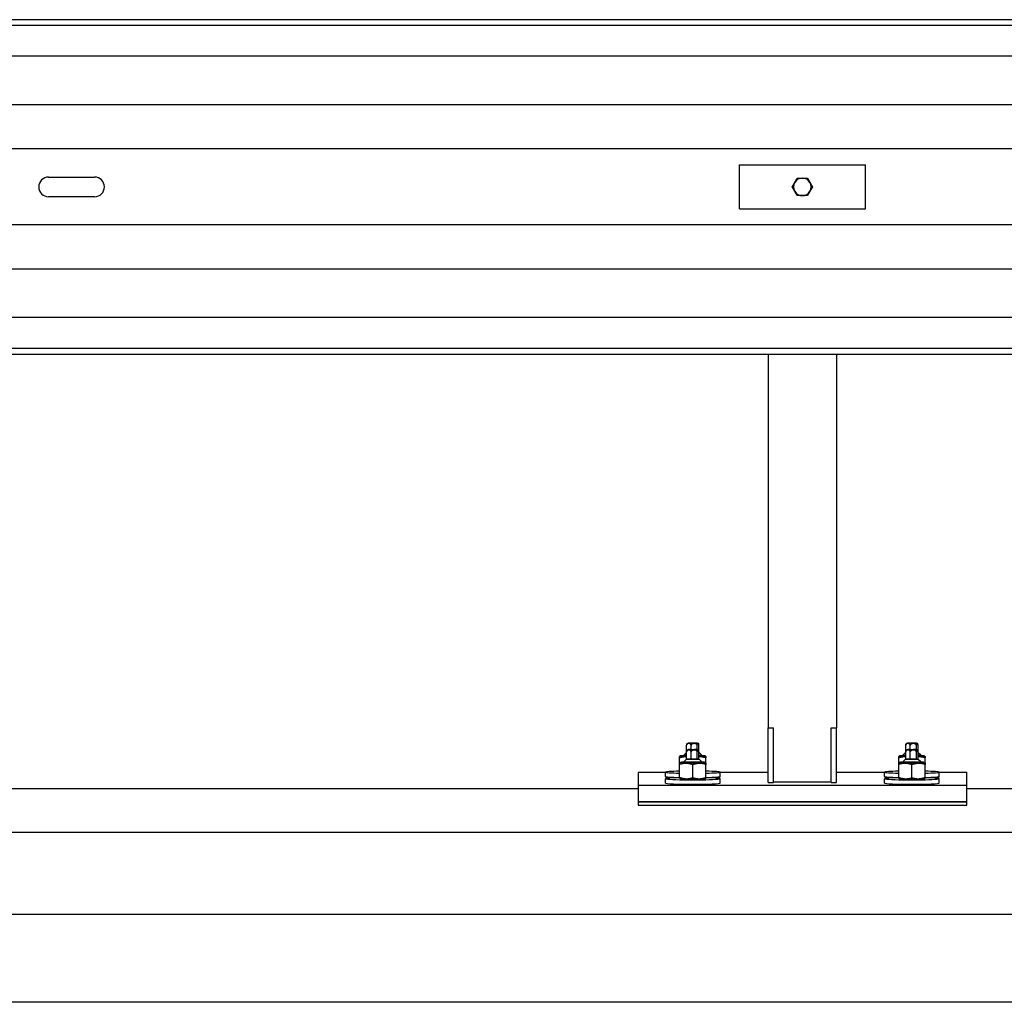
# Model space of a CAD drawing. Header units: metres. Extents: x -699 to 2316, y -1199 to 781.
# Tile 202 of 256: x -28.787 to -27.888, y 4.229 to 5.126. Entities that reach past the tile are written whole.
import ezdxf

# ---------------------------------------------------------------- set-up
doc = ezdxf.new("R2010")
doc.units = ezdxf.units.M

msp = doc.modelspace()

# ---------------------------------------------------------------- linework, layer by layer
for p, q in [((-26.88942, 5.12605), (-29.48642, 5.12605)), ((-26.88942, 5.12089), (-29.48642, 5.12089)), ((-26.88942, 5.09275), (-29.48642, 5.09275)), ((-26.88942, 5.04852), (-29.48642, 5.04852)), ((-26.88942, 5.00816), (-29.48642, 5.00816)), ((-28.12992, 4.9935), (-28.01492, 4.9935)), ((-28.12992, 4.9535), (-28.12992, 4.9935)), ((-28.01492, 4.9535), (-28.01492, 4.9935)), ((-28.76042, 4.9825), (-28.71842, 4.9825)), ((-28.71842, 4.9645), (-28.76042, 4.9645)), ((-28.12992, 4.9535), (-28.01492, 4.9535)), ((-26.88942, 4.93884), (-29.48642, 4.93884)), ((-26.88942, 4.89848), (-29.48642, 4.89848)), ((-26.88942, 4.85425), (-29.48642, 4.85425)), ((-26.88942, 4.82611), (-29.48642, 4.82611)), ((-29.48642, 4.82095), (-26.88942, 4.82095)), ((-28.10367, 4.82095), (-28.10367, 4.47995)), ((-28.04117, 4.82095), (-28.04117, 4.47995)), ((-28.10367, 4.47995), (-28.09867, 4.47995)), ((-28.10367, 4.42995), (-28.10367, 4.47995)), ((-28.09867, 4.42995), (-28.09867, 4.47995)), ((-28.04617, 4.47995), (-28.04117, 4.47995)), ((-28.04617, 4.42995), (-28.04617, 4.47995)), ((-28.04117, 4.42995), (-28.04117, 4.47995)), ((-28.17819, 4.45748), (-28.18041, 4.45526)), ((-28.17801, 4.45808), (-28.17801, 4.46408)), ((-28.17801, 4.45142), (-28.17801, 4.45808)), ((-28.17397, 4.46028), (-28.17397, 4.46391)), ((-28.17397, 4.45125), (-28.17397, 4.45792)), ((-28.16838, 4.46014), (-28.16838, 4.46397)), ((-28.16838, 4.45131), (-28.16838, 4.45797)), ((-28.16683, 4.4582), (-28.16683, 4.46419)), ((-28.16683, 4.45153), (-28.16683, 4.4582)), ((-28.16665, 4.45748), (-28.16442, 4.45526)), ((-27.97819, 4.45748), (-27.98041, 4.45526)), ((-27.97801, 4.45808), (-27.97801, 4.46408)), ((-27.97801, 4.45142), (-27.97801, 4.45808)), ((-27.97397, 4.46028), (-27.97397, 4.46391)), ((-27.97397, 4.45125), (-27.97397, 4.45792)), ((-27.96838, 4.46014), (-27.96838, 4.46397)), ((-27.96838, 4.45131), (-27.96838, 4.45797)), ((-27.96683, 4.4582), (-27.96683, 4.46419)), ((-27.96683, 4.45153), (-27.96683, 4.4582)), ((-27.96665, 4.45748), (-27.96442, 4.45526)), ((-28.18364, 4.4543), (-28.18442, 4.45386)), ((-28.18442, 4.44786), (-28.18442, 4.45249)), ((-28.18042, 4.45427), (-28.18042, 4.45524)), ((-28.18042, 4.44828), (-28.18042, 4.44925)), ((-28.17819, 4.45148), (-28.18041, 4.44926)), ((-28.17397, 4.45125), (-28.17801, 4.45142)), ((-28.16838, 4.45131), (-28.17397, 4.45125)), ((-28.16683, 4.45153), (-28.16838, 4.45131)), ((-28.16665, 4.45148), (-28.16442, 4.44926)), ((-28.16442, 4.45427), (-28.16442, 4.45524)), ((-28.16442, 4.44828), (-28.16442, 4.44925)), ((-28.1612, 4.4543), (-28.16042, 4.45386)), ((-28.16042, 4.44786), (-28.16042, 4.45249)), ((-27.98364, 4.4543), (-27.98442, 4.45386)), ((-27.98442, 4.44786), (-27.98442, 4.45249)), ((-27.98042, 4.45427), (-27.98042, 4.45524)), ((-27.98042, 4.44828), (-27.98042, 4.44925)), ((-27.97819, 4.45148), (-27.98041, 4.44926)), ((-27.97397, 4.45125), (-27.97801, 4.45142)), ((-27.96838, 4.45131), (-27.97397, 4.45125)), ((-27.96683, 4.45153), (-27.96838, 4.45131)), ((-27.96665, 4.45148), (-27.96442, 4.44926)), ((-27.96442, 4.45427), (-27.96442, 4.45524)), ((-27.96442, 4.44828), (-27.96442, 4.44925)), ((-27.9612, 4.4543), (-27.96042, 4.45386)), ((-27.96042, 4.44786), (-27.96042, 4.45249)), ((-28.22242, 4.43948), (-28.19742, 4.43948)), ((-28.22242, 4.43948), (-28.22242, 4.42749)), ((-28.19742, 4.43549), (-28.19742, 4.43948)), ((-28.18364, 4.44831), (-28.18442, 4.44786)), ((-28.18442, 4.43471), (-28.18442, 4.4465)), ((-28.17242, 4.43444), (-28.17242, 4.44622)), ((-28.1612, 4.44831), (-28.16042, 4.44786)), ((-28.16042, 4.43471), (-28.16042, 4.4465)), ((-28.14742, 4.43948), (-28.10367, 4.43948)), ((-28.14742, 4.43549), (-28.14742, 4.43948)), ((-28.04117, 4.43948), (-27.99742, 4.43948)), ((-27.99742, 4.43549), (-27.99742, 4.43948)), ((-27.98364, 4.44831), (-27.98442, 4.44786)), ((-27.98442, 4.43471), (-27.98442, 4.4465)), ((-27.97242, 4.43444), (-27.97242, 4.44622)), ((-27.9612, 4.44831), (-27.96042, 4.44786)), ((-27.96042, 4.43471), (-27.96042, 4.4465)), ((-27.94742, 4.43948), (-27.92242, 4.43948)), ((-27.94742, 4.43549), (-27.94742, 4.43948)), ((-27.92242, 4.42749), (-27.92242, 4.43948)), ((-28.19742, 4.42949), (-28.19742, 4.43349)), ((-28.18364, 4.43346), (-28.18442, 4.4339)), ((-28.1612, 4.43346), (-28.16042, 4.4339)), ((-28.14742, 4.42949), (-28.14742, 4.43349)), ((-28.09367, 4.43069), (-28.05117, 4.43069)), ((-27.99742, 4.42949), (-27.99742, 4.43349)), ((-27.98364, 4.43346), (-27.98442, 4.4339)), ((-27.9612, 4.43346), (-27.96042, 4.4339)), ((-27.94742, 4.42949), (-27.94742, 4.43349)), ((-29.25542, 4.42449), (-28.22242, 4.42449)), ((-28.22242, 4.42749), (-27.92242, 4.42749)), ((-28.22242, 4.42749), (-28.22242, 4.4125)), ((-28.18042, 4.42849), (-28.18042, 4.42854)), ((-28.16442, 4.42849), (-28.16442, 4.42854)), ((-28.10367, 4.42995), (-28.09867, 4.42995)), ((-28.04617, 4.42995), (-28.04117, 4.42995)), ((-27.98042, 4.42849), (-27.98042, 4.42854)), ((-27.96442, 4.42849), (-27.96442, 4.42854)), ((-27.92242, 4.4125), (-27.92242, 4.42749)), ((-27.92242, 4.42449), (-26.88942, 4.42449)), ((-28.22242, 4.4125), (-27.92242, 4.4125)), ((-28.22242, 4.4125), (-28.22242, 4.40951)), ((-27.92242, 4.4125), (-28.22242, 4.4125)), ((-27.92242, 4.40951), (-27.92242, 4.4125)), ((-28.22242, 4.40951), (-27.92242, 4.40951)), ((-26.48942, 4.38449), (-30.48942, 4.38449)), ((-26.48942, 4.30949), (-30.48942, 4.30949)), ((-26.48942, 4.22949), (-30.48942, 4.22949))]:
    msp.add_line(p, q)
for centre, radius, start, end in [((-28.76042, 4.9735), 0.009, 90, 270), ((-28.71842, 4.9735), 0.009, 270, 90), ((-28.07242, 4.9735), 0.008, 90.00001, 150.00001), ((-28.07242, 4.9735), 0.008, 30.00001, 90.00001), ((-28.07242, 4.9735), 0.008, 150.00001, 210.00001), ((-28.07242, 4.9735), 0.008, 330.00001, 30.00001), ((-28.07242, 4.9735), 0.008, 210.00001, 270.00001), ((-28.07242, 4.9735), 0.008, 270.00001, 330.00001)]:
    msp.add_arc(centre, radius, start, end)
for centre, major_axis, ratio, start_param, end_param in [((-28.17242, 4.45747), (-0.00577, 0), 0.039968, 6.030766, 6.535604), ((-28.17242, 4.45747), (0.00577, 0), 0.039968, 6.030766, 6.535604), ((-27.97242, 4.45747), (-0.00577, 0), 0.039968, 6.030766, 6.535604), ((-27.97242, 4.45747), (0.00577, 0), 0.039968, 6.030766, 6.535604), ((-28.17242, 4.44828), (-0.01125, 0), 0.039968, 5.503466, 10.204497), ((-28.17242, 4.45427), (-0.01125, 0), 0.039968, 5.503466, 7.333866), ((-28.17242, 4.44925), (-0.008, 0), 0.039968, 6.243175, 9.464789), ((-28.17242, 4.45524), (-0.008, 0), 0.039968, 6.243175, 7.080153), ((-28.17242, 4.45427), (-0.008, 0), 0.039968, 6.280368, 7.080157), ((-28.17242, 4.45147), (0.00577, 0), 0.039968, 2.889174, 6.535604), ((-28.17242, 4.45524), (0.008, 0), 0.039968, 5.486217, 6.323196), ((-28.17242, 4.45427), (0.01125, 0), 0.039968, 5.232504, 7.062904), ((-28.17242, 4.45427), (0.008, 0), 0.039968, 5.486213, 6.286003), ((-27.97242, 4.44828), (-0.01125, 0), 0.039968, 5.503466, 10.204497), ((-27.97242, 4.45427), (-0.01125, 0), 0.039968, 5.503466, 7.333866), ((-27.97242, 4.44925), (-0.008, 0), 0.039968, 6.243175, 9.464789), ((-27.97242, 4.45524), (-0.008, 0), 0.039968, 6.243175, 7.080153), ((-27.97242, 4.45427), (-0.008, 0), 0.039968, 6.280368, 7.080157), ((-27.97242, 4.45147), (0.00577, 0), 0.039968, 2.889174, 6.535604), ((-27.97242, 4.45524), (0.008, 0), 0.039968, 5.486217, 6.323196), ((-27.97242, 4.45427), (0.01125, 0), 0.039968, 5.232504, 7.062904), ((-27.97242, 4.45427), (0.008, 0), 0.039968, 5.486213, 6.286003), ((-28.17242, 4.43948), (-0.025, 0), 0.039968, 5.213044, 7.353327), ((-28.17242, 4.44828), (-0.008, 0), 0.039968, 6.280368, 9.427596), ((-28.17242, 4.43948), (0.025, 0), 0.039968, 5.213044, 7.353327), ((-27.97242, 4.43948), (-0.025, 0), 0.039968, 5.213044, 7.353327), ((-27.97242, 4.44828), (-0.008, 0), 0.039968, 6.280368, 9.427596), ((-27.97242, 4.43948), (0.025, 0), 0.039968, 5.213044, 7.353327), ((-28.17242, 4.43349), (0.025, 0), 0.039968, 2.071451, 7.353327), ((-28.17242, 4.43549), (-0.025, 0), 0.039968, 0, 1.070142), ((-28.17242, 4.43349), (0.01125, 0), 0.039968, 3.21093, 6.213848), ((-28.17242, 4.43549), (0.025, 0), 0.039968, 5.213044, 6.283185), ((-28.09367, 4.43109), (-0.01, 0), 0.04, 1.047198, 1.570796), ((-28.05117, 4.43109), (0.01, 0), 0.04, 4.712389, 5.235988), ((-27.97242, 4.43349), (0.025, 0), 0.039968, 2.071451, 7.353327), ((-27.97242, 4.43549), (-0.025, 0), 0.039968, 0, 1.070142), ((-27.97242, 4.43349), (0.01125, 0), 0.039968, 3.21093, 6.213848), ((-27.97242, 4.43549), (0.025, 0), 0.039968, 5.213044, 6.283185), ((-28.17242, 4.42949), (0.025, 0), 0.039968, 3.141593, 6.283185), ((-28.17242, 4.42865), (0.009, 0), 0.039968, 3.417569, 6.007209), ((-27.97242, 4.42949), (0.025, 0), 0.039968, 3.141593, 6.283185), ((-27.97242, 4.42865), (0.009, 0), 0.039968, 3.417569, 6.007209)]:
    msp.add_ellipse(centre, major_axis=major_axis, ratio=ratio, start_param=start_param, end_param=end_param)
for centre in [(-28.17242, 4.46613), (-28.17242, 4.46014), (-27.97242, 4.46613), (-27.97242, 4.46014)]:
    msp.add_ellipse(centre, major_axis=(0.00377, 0), ratio=0.039968)
for points, weights in [([(-28.07935, 4.9775), (-28.07827, 4.97936), (-28.07704, 4.9815)], [1, 1.0379548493, 1]), ([(-28.07704, 4.9815), (-28.07456, 4.9815), (-28.07242, 4.9815)], [1, 1.0379548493, 1]), ([(-28.07242, 4.9815), (-28.07027, 4.9815), (-28.0678, 4.9815)], [1, 1.0379548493, 1]), ([(-28.0678, 4.9815), (-28.06656, 4.97936), (-28.06549, 4.9775)], [1, 1.0379548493, 1]), ([(-28.08166, 4.9735), (-28.08042, 4.97564), (-28.07935, 4.9775)], [1, 1.0379548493, 1]), ([(-28.07935, 4.9695), (-28.08042, 4.97136), (-28.08166, 4.9735)], [1, 1.0379548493, 1]), ([(-28.06549, 4.9775), (-28.06442, 4.97564), (-28.06318, 4.9735)], [1, 1.0379548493, 1]), ([(-28.06318, 4.9735), (-28.06442, 4.97136), (-28.06549, 4.9695)], [1, 1.0379548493, 1]), ([(-28.07704, 4.9655), (-28.07827, 4.96764), (-28.07935, 4.9695)], [1, 1.0379548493, 1]), ([(-28.07242, 4.9655), (-28.07456, 4.9655), (-28.07704, 4.9655)], [1, 1.0379548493, 1]), ([(-28.0678, 4.9655), (-28.07027, 4.9655), (-28.07242, 4.9655)], [1, 1.0379548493, 1]), ([(-28.06549, 4.9695), (-28.06656, 4.96764), (-28.0678, 4.9655)], [1, 1.0379548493, 1]), ([(-28.18442, 4.45249), (-28.18442, 4.45386), (-28.18442, 4.45386)], [1, 1.08736229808, 1.07605433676]), ([(-28.17801, 4.45341), (-28.18099, 4.45356), (-28.18442, 4.45249)], [1.07693347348, 1.08302823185, 1]), ([(-28.16042, 4.45249), (-28.16385, 4.45356), (-28.16683, 4.45341)], [1, 1.08302823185, 1.07693347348]), ([(-28.16042, 4.45386), (-28.16042, 4.45386), (-28.16042, 4.45249)], [1.07605433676, 1.08736229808, 1]), ([(-27.98442, 4.45249), (-27.98442, 4.45386), (-27.98442, 4.45386)], [1, 1.08736229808, 1.07605433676]), ([(-27.97801, 4.45341), (-27.98099, 4.45356), (-27.98442, 4.45249)], [1.07693347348, 1.08302823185, 1]), ([(-27.96042, 4.45249), (-27.96385, 4.45356), (-27.96683, 4.45341)], [1, 1.08302823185, 1.07693347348]), ([(-27.96042, 4.45386), (-27.96042, 4.45386), (-27.96042, 4.45249)], [1.07605433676, 1.08736229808, 1]), ([(-28.18442, 4.4465), (-28.18442, 4.44786), (-28.18442, 4.44786)], [1, 1.08736229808, 1.07605433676]), ([(-28.17242, 4.44622), (-28.17842, 4.44836), (-28.18442, 4.4465)], [1, 1.15470053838, 1]), ([(-28.16042, 4.4465), (-28.16642, 4.44836), (-28.17242, 4.44622)], [1, 1.15470053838, 1]), ([(-28.16042, 4.44786), (-28.16042, 4.44786), (-28.16042, 4.4465)], [1.07605433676, 1.08736229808, 1]), ([(-27.98442, 4.4465), (-27.98442, 4.44786), (-27.98442, 4.44786)], [1, 1.08736229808, 1.07605433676]), ([(-27.97242, 4.44622), (-27.97842, 4.44836), (-27.98442, 4.4465)], [1, 1.15470053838, 1]), ([(-27.96042, 4.4465), (-27.96642, 4.44836), (-27.97242, 4.44622)], [1, 1.15470053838, 1]), ([(-27.96042, 4.44786), (-27.96042, 4.44786), (-27.96042, 4.4465)], [1.07605433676, 1.08736229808, 1]), ([(-28.18442, 4.43471), (-28.17842, 4.43258), (-28.17242, 4.43444)], [1, 1.15470053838, 1]), ([(-28.18442, 4.4339), (-28.18442, 4.4339), (-28.18442, 4.43471)], [1.07605433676, 1.0673382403, 1]), ([(-28.17242, 4.43444), (-28.16642, 4.43258), (-28.16042, 4.43471)], [1, 1.15470053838, 1]), ([(-28.16042, 4.43471), (-28.16042, 4.4339), (-28.16042, 4.4339)], [1, 1.0673382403, 1.07605433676]), ([(-27.98442, 4.43471), (-27.97842, 4.43258), (-27.97242, 4.43444)], [1, 1.15470053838, 1]), ([(-27.98442, 4.4339), (-27.98442, 4.4339), (-27.98442, 4.43471)], [1.07605433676, 1.0673382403, 1]), ([(-27.97242, 4.43444), (-27.96642, 4.43258), (-27.96042, 4.43471)], [1, 1.15470053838, 1]), ([(-27.96042, 4.43471), (-27.96042, 4.4339), (-27.96042, 4.4339)], [1, 1.0673382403, 1.07605433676])]:
    msp.add_rational_spline(points, weights, degree=2)
for points, knots in [([(-28.17801, 4.46408), (-28.17801, 4.4642), (-28.178, 4.46434), (-28.17798, 4.46459), (-28.17795, 4.46474), (-28.17789, 4.46501), (-28.17783, 4.46516), (-28.17771, 4.46542), (-28.17763, 4.46553), (-28.17755, 4.46561)], [-0.3417552, -0.3417552, -0.3417552, -0.3417552, -0.3056951, -0.3056951, -0.2627872, -0.2627872, -0.2004937, -0.2004937, -0.110236, -0.110236, -0.110236, -0.110236]), ([(-28.17397, 4.46391), (-28.17397, 4.46403), (-28.17399, 4.46417), (-28.17405, 4.46442), (-28.17412, 4.46457), (-28.17428, 4.46484), (-28.17442, 4.46499), (-28.17496, 4.46542), (-28.17552, 4.46555), (-28.17599, 4.46557), (-28.17646, 4.46559), (-28.17701, 4.46551), (-28.17755, 4.46512), (-28.17769, 4.46498), (-28.17786, 4.46472), (-28.17792, 4.46458), (-28.17799, 4.46434), (-28.17801, 4.4642), (-28.17801, 4.46408)], [-0.3417552, -0.3417552, -0.3417552, -0.3417552, -0.3056951, -0.3056951, -0.2627872, -0.2627872, -0.2004937, -0.2004937, 0, 0, 0, 0.2004937, 0.2004937, 0.2627872, 0.2627872, 0.3056951, 0.3056951, 0.3417552, 0.3417552, 0.3417552, 0.3417552]), ([(-28.17801, 4.45808), (-28.17801, 4.4582), (-28.178, 4.45834), (-28.17798, 4.45859), (-28.17795, 4.45874), (-28.17789, 4.45901), (-28.17783, 4.45916), (-28.17771, 4.45942), (-28.17763, 4.45953), (-28.17755, 4.45961)], [-0.3417552, -0.3417552, -0.3417552, -0.3417552, -0.3056951, -0.3056951, -0.2627872, -0.2627872, -0.2004937, -0.2004937, -0.110236, -0.110236, -0.110236, -0.110236]), ([(-28.17397, 4.45792), (-28.17397, 4.45804), (-28.17399, 4.45818), (-28.17405, 4.45843), (-28.17412, 4.45857), (-28.17428, 4.45884), (-28.17442, 4.45899), (-28.17496, 4.45943), (-28.17552, 4.45956), (-28.17599, 4.45958), (-28.17646, 4.4596), (-28.17701, 4.45951), (-28.17755, 4.45912), (-28.17769, 4.45898), (-28.17786, 4.45873), (-28.17792, 4.45858), (-28.17799, 4.45834), (-28.17801, 4.4582), (-28.17801, 4.45808)], [-0.3417552, -0.3417552, -0.3417552, -0.3417552, -0.3056951, -0.3056951, -0.2627872, -0.2627872, -0.2004937, -0.2004937, 0, 0, 0, 0.2004937, 0.2004937, 0.2627872, 0.2627872, 0.3056951, 0.3056951, 0.3417552, 0.3417552, 0.3417552, 0.3417552]), ([(-28.17755, 4.46561), (-28.1774, 4.46575), (-28.17727, 4.46582), (-28.17703, 4.46596), (-28.17694, 4.466), (-28.17676, 4.46606), (-28.1767, 4.46608), (-28.17655, 4.46612), (-28.17649, 4.46613), (-28.17629, 4.46616), (-28.17618, 4.46617), (-28.17586, 4.4662), (-28.17563, 4.46622), (-28.17504, 4.46625), (-28.17466, 4.46626), (-28.17387, 4.46627), (-28.17346, 4.46628), (-28.17262, 4.46628), (-28.1722, 4.46628), (-28.17137, 4.46628), (-28.17096, 4.46627), (-28.17021, 4.46626), (-28.16986, 4.46625), (-28.16924, 4.46622), (-28.16897, 4.4662), (-28.16862, 4.46617), (-28.16852, 4.46616), (-28.16831, 4.46612), (-28.16824, 4.46611), (-28.16804, 4.46605), (-28.16794, 4.46602), (-28.16763, 4.46587), (-28.16745, 4.46578), (-28.16719, 4.46551), (-28.16718, 4.4655), (-28.16717, 4.46549)], [1.34244, 1.34244, 1.34244, 1.34244, 1.368996, 1.368996, 1.408057, 1.408057, 1.45532, 1.45532, 1.52549, 1.52549, 1.709995, 1.709995, 2.016168, 2.016168, 2.376132, 2.376132, 2.708366, 2.708366, 3.035591, 3.035591, 3.362838, 3.362838, 3.695038, 3.695038, 4.050277, 4.050277, 4.227224, 4.227224, 4.303073, 4.303073, 4.361298, 4.361298, 4.402909, 4.402909, 4.404171, 4.404171, 4.404171, 4.404171]), ([(-28.17755, 4.45961), (-28.1774, 4.45975), (-28.17727, 4.45983), (-28.17703, 4.45997), (-28.17694, 4.46), (-28.17676, 4.46007), (-28.1767, 4.46009), (-28.17655, 4.46012), (-28.17649, 4.46013), (-28.17629, 4.46017), (-28.17618, 4.46018), (-28.17586, 4.46021), (-28.17563, 4.46022), (-28.17504, 4.46025), (-28.17466, 4.46026), (-28.17387, 4.46028), (-28.17346, 4.46028), (-28.17262, 4.46029), (-28.1722, 4.46029), (-28.17137, 4.46028), (-28.17096, 4.46028), (-28.17021, 4.46026), (-28.16986, 4.46025), (-28.16924, 4.46022), (-28.16897, 4.46021), (-28.16862, 4.46017), (-28.16852, 4.46016), (-28.16831, 4.46013), (-28.16824, 4.46011), (-28.16804, 4.46006), (-28.16794, 4.46003), (-28.16763, 4.45987), (-28.16745, 4.45979), (-28.16719, 4.45951), (-28.16718, 4.45951), (-28.16717, 4.4595)], [1.34244, 1.34244, 1.34244, 1.34244, 1.368996, 1.368996, 1.408057, 1.408057, 1.45532, 1.45532, 1.52549, 1.52549, 1.709995, 1.709995, 2.016168, 2.016168, 2.376132, 2.376132, 2.708366, 2.708366, 3.035591, 3.035591, 3.362838, 3.362838, 3.695038, 3.695038, 4.050277, 4.050277, 4.227224, 4.227224, 4.303073, 4.303073, 4.361298, 4.361298, 4.402909, 4.402909, 4.404171, 4.404171, 4.404171, 4.404171]), ([(-28.16838, 4.46397), (-28.16838, 4.46409), (-28.1684, 4.46423), (-28.16849, 4.46447), (-28.16859, 4.46462), (-28.16881, 4.46488), (-28.16901, 4.46502), (-28.16975, 4.46543), (-28.17052, 4.46553), (-28.17117, 4.46552), (-28.17182, 4.46551), (-28.17259, 4.4654), (-28.17334, 4.46498), (-28.17353, 4.46483), (-28.17376, 4.46456), (-28.17385, 4.46442), (-28.17394, 4.46417), (-28.17397, 4.46403), (-28.17397, 4.46391)], [-0.3417552, -0.3417552, -0.3417552, -0.3417552, -0.3056951, -0.3056951, -0.2627872, -0.2627872, -0.2004937, -0.2004937, 0, 0, 0, 0.2004937, 0.2004937, 0.2627872, 0.2627872, 0.3056951, 0.3056951, 0.3417552, 0.3417552, 0.3417552, 0.3417552]), ([(-28.16838, 4.45797), (-28.16838, 4.45809), (-28.1684, 4.45823), (-28.16849, 4.45848), (-28.16859, 4.45862), (-28.16881, 4.45888), (-28.16901, 4.45903), (-28.16975, 4.45943), (-28.17052, 4.45953), (-28.17117, 4.45952), (-28.17182, 4.45952), (-28.17259, 4.4594), (-28.17334, 4.45898), (-28.17353, 4.45883), (-28.17376, 4.45857), (-28.17385, 4.45842), (-28.17394, 4.45818), (-28.17397, 4.45804), (-28.17397, 4.45792)], [-0.3417552, -0.3417552, -0.3417552, -0.3417552, -0.3056951, -0.3056951, -0.2627872, -0.2627872, -0.2004937, -0.2004937, 0, 0, 0, 0.2004937, 0.2004937, 0.2627872, 0.2627872, 0.3056951, 0.3056951, 0.3417552, 0.3417552, 0.3417552, 0.3417552]), ([(-28.16683, 4.46419), (-28.16683, 4.46431), (-28.16683, 4.46445), (-28.16686, 4.46469), (-28.16689, 4.46483), (-28.16695, 4.46509), (-28.167, 4.46522), (-28.16721, 4.46561), (-28.16742, 4.46568), (-28.1676, 4.46566), (-28.16778, 4.46563), (-28.16799, 4.46549), (-28.1682, 4.46505), (-28.16826, 4.4649), (-28.16832, 4.46463), (-28.16834, 4.46448), (-28.16837, 4.46423), (-28.16838, 4.46409), (-28.16838, 4.46397)], [-0.3417552, -0.3417552, -0.3417552, -0.3417552, -0.3056951, -0.3056951, -0.2627872, -0.2627872, -0.2004937, -0.2004937, 0, 0, 0, 0.2004937, 0.2004937, 0.2627872, 0.2627872, 0.3056951, 0.3056951, 0.3417552, 0.3417552, 0.3417552, 0.3417552]), ([(-28.16683, 4.4582), (-28.16683, 4.45832), (-28.16683, 4.45846), (-28.16686, 4.4587), (-28.16689, 4.45884), (-28.16695, 4.45909), (-28.167, 4.45923), (-28.16721, 4.45961), (-28.16742, 4.45969), (-28.1676, 4.45966), (-28.16778, 4.45964), (-28.16799, 4.4595), (-28.1682, 4.45906), (-28.16826, 4.4589), (-28.16832, 4.45863), (-28.16834, 4.45849), (-28.16837, 4.45824), (-28.16838, 4.45809), (-28.16838, 4.45797)], [-0.3417552, -0.3417552, -0.3417552, -0.3417552, -0.3056951, -0.3056951, -0.2627872, -0.2627872, -0.2004937, -0.2004937, 0, 0, 0, 0.2004937, 0.2004937, 0.2627872, 0.2627872, 0.3056951, 0.3056951, 0.3417552, 0.3417552, 0.3417552, 0.3417552]), ([(-27.97801, 4.46408), (-27.97801, 4.4642), (-27.978, 4.46434), (-27.97798, 4.46459), (-27.97795, 4.46474), (-27.97789, 4.46501), (-27.97783, 4.46516), (-27.97771, 4.46542), (-27.97763, 4.46553), (-27.97755, 4.46561)], [-0.3417552, -0.3417552, -0.3417552, -0.3417552, -0.3056951, -0.3056951, -0.2627872, -0.2627872, -0.2004937, -0.2004937, -0.110236, -0.110236, -0.110236, -0.110236]), ([(-27.97397, 4.46391), (-27.97397, 4.46403), (-27.97399, 4.46417), (-27.97405, 4.46442), (-27.97412, 4.46457), (-27.97428, 4.46484), (-27.97442, 4.46499), (-27.97496, 4.46542), (-27.97552, 4.46555), (-27.97599, 4.46557), (-27.97646, 4.46559), (-27.97701, 4.46551), (-27.97755, 4.46512), (-27.97769, 4.46498), (-27.97786, 4.46472), (-27.97792, 4.46458), (-27.97799, 4.46434), (-27.97801, 4.4642), (-27.97801, 4.46408)], [-0.3417552, -0.3417552, -0.3417552, -0.3417552, -0.3056951, -0.3056951, -0.2627872, -0.2627872, -0.2004937, -0.2004937, 0, 0, 0, 0.2004937, 0.2004937, 0.2627872, 0.2627872, 0.3056951, 0.3056951, 0.3417552, 0.3417552, 0.3417552, 0.3417552]), ([(-27.97801, 4.45808), (-27.97801, 4.4582), (-27.978, 4.45834), (-27.97798, 4.45859), (-27.97795, 4.45874), (-27.97789, 4.45901), (-27.97783, 4.45916), (-27.97771, 4.45942), (-27.97763, 4.45953), (-27.97755, 4.45961)], [-0.3417552, -0.3417552, -0.3417552, -0.3417552, -0.3056951, -0.3056951, -0.2627872, -0.2627872, -0.2004937, -0.2004937, -0.110236, -0.110236, -0.110236, -0.110236]), ([(-27.97397, 4.45792), (-27.97397, 4.45804), (-27.97399, 4.45818), (-27.97405, 4.45843), (-27.97412, 4.45857), (-27.97428, 4.45884), (-27.97442, 4.45899), (-27.97496, 4.45943), (-27.97552, 4.45956), (-27.97599, 4.45958), (-27.97646, 4.4596), (-27.97701, 4.45951), (-27.97755, 4.45912), (-27.97769, 4.45898), (-27.97786, 4.45873), (-27.97792, 4.45858), (-27.97799, 4.45834), (-27.97801, 4.4582), (-27.97801, 4.45808)], [-0.3417552, -0.3417552, -0.3417552, -0.3417552, -0.3056951, -0.3056951, -0.2627872, -0.2627872, -0.2004937, -0.2004937, 0, 0, 0, 0.2004937, 0.2004937, 0.2627872, 0.2627872, 0.3056951, 0.3056951, 0.3417552, 0.3417552, 0.3417552, 0.3417552]), ([(-27.97755, 4.46561), (-27.9774, 4.46575), (-27.97727, 4.46582), (-27.97703, 4.46596), (-27.97694, 4.466), (-27.97676, 4.46606), (-27.9767, 4.46608), (-27.97655, 4.46612), (-27.97649, 4.46613), (-27.97629, 4.46616), (-27.97618, 4.46617), (-27.97586, 4.4662), (-27.97563, 4.46622), (-27.97504, 4.46625), (-27.97466, 4.46626), (-27.97387, 4.46627), (-27.97346, 4.46628), (-27.97262, 4.46628), (-27.9722, 4.46628), (-27.97137, 4.46628), (-27.97096, 4.46627), (-27.97021, 4.46626), (-27.96986, 4.46625), (-27.96924, 4.46622), (-27.96897, 4.4662), (-27.96862, 4.46617), (-27.96852, 4.46616), (-27.96831, 4.46612), (-27.96824, 4.46611), (-27.96804, 4.46605), (-27.96794, 4.46602), (-27.96763, 4.46587), (-27.96745, 4.46578), (-27.96719, 4.46551), (-27.96718, 4.4655), (-27.96717, 4.46549)], [1.34244, 1.34244, 1.34244, 1.34244, 1.368996, 1.368996, 1.408057, 1.408057, 1.45532, 1.45532, 1.52549, 1.52549, 1.709995, 1.709995, 2.016168, 2.016168, 2.376132, 2.376132, 2.708366, 2.708366, 3.035591, 3.035591, 3.362838, 3.362838, 3.695038, 3.695038, 4.050277, 4.050277, 4.227224, 4.227224, 4.303073, 4.303073, 4.361298, 4.361298, 4.402909, 4.402909, 4.404171, 4.404171, 4.404171, 4.404171]), ([(-27.97755, 4.45961), (-27.9774, 4.45975), (-27.97727, 4.45983), (-27.97703, 4.45997), (-27.97694, 4.46), (-27.97676, 4.46007), (-27.9767, 4.46009), (-27.97655, 4.46012), (-27.97649, 4.46013), (-27.97629, 4.46017), (-27.97618, 4.46018), (-27.97586, 4.46021), (-27.97563, 4.46022), (-27.97504, 4.46025), (-27.97466, 4.46026), (-27.97387, 4.46028), (-27.97346, 4.46028), (-27.97262, 4.46029), (-27.9722, 4.46029), (-27.97137, 4.46028), (-27.97096, 4.46028), (-27.97021, 4.46026), (-27.96986, 4.46025), (-27.96924, 4.46022), (-27.96897, 4.46021), (-27.96862, 4.46017), (-27.96852, 4.46016), (-27.96831, 4.46013), (-27.96824, 4.46011), (-27.96804, 4.46006), (-27.96794, 4.46003), (-27.96763, 4.45987), (-27.96745, 4.45979), (-27.96719, 4.45951), (-27.96718, 4.45951), (-27.96717, 4.4595)], [1.34244, 1.34244, 1.34244, 1.34244, 1.368996, 1.368996, 1.408057, 1.408057, 1.45532, 1.45532, 1.52549, 1.52549, 1.709995, 1.709995, 2.016168, 2.016168, 2.376132, 2.376132, 2.708366, 2.708366, 3.035591, 3.035591, 3.362838, 3.362838, 3.695038, 3.695038, 4.050277, 4.050277, 4.227224, 4.227224, 4.303073, 4.303073, 4.361298, 4.361298, 4.402909, 4.402909, 4.404171, 4.404171, 4.404171, 4.404171]), ([(-27.96838, 4.46397), (-27.96838, 4.46409), (-27.9684, 4.46423), (-27.96849, 4.46447), (-27.96859, 4.46462), (-27.96881, 4.46488), (-27.96901, 4.46502), (-27.96975, 4.46543), (-27.97052, 4.46553), (-27.97117, 4.46552), (-27.97182, 4.46551), (-27.97259, 4.4654), (-27.97334, 4.46498), (-27.97353, 4.46483), (-27.97376, 4.46456), (-27.97385, 4.46442), (-27.97394, 4.46417), (-27.97397, 4.46403), (-27.97397, 4.46391)], [-0.3417552, -0.3417552, -0.3417552, -0.3417552, -0.3056951, -0.3056951, -0.2627872, -0.2627872, -0.2004937, -0.2004937, 0, 0, 0, 0.2004937, 0.2004937, 0.2627872, 0.2627872, 0.3056951, 0.3056951, 0.3417552, 0.3417552, 0.3417552, 0.3417552]), ([(-27.96838, 4.45797), (-27.96838, 4.45809), (-27.9684, 4.45823), (-27.96849, 4.45848), (-27.96859, 4.45862), (-27.96881, 4.45888), (-27.96901, 4.45903), (-27.96975, 4.45943), (-27.97052, 4.45953), (-27.97117, 4.45952), (-27.97182, 4.45952), (-27.97259, 4.4594), (-27.97334, 4.45898), (-27.97353, 4.45883), (-27.97376, 4.45857), (-27.97385, 4.45842), (-27.97394, 4.45818), (-27.97397, 4.45804), (-27.97397, 4.45792)], [-0.3417552, -0.3417552, -0.3417552, -0.3417552, -0.3056951, -0.3056951, -0.2627872, -0.2627872, -0.2004937, -0.2004937, 0, 0, 0, 0.2004937, 0.2004937, 0.2627872, 0.2627872, 0.3056951, 0.3056951, 0.3417552, 0.3417552, 0.3417552, 0.3417552]), ([(-27.96683, 4.46419), (-27.96683, 4.46431), (-27.96683, 4.46445), (-27.96686, 4.46469), (-27.96689, 4.46483), (-27.96695, 4.46509), (-27.967, 4.46522), (-27.96721, 4.46561), (-27.96742, 4.46568), (-27.9676, 4.46566), (-27.96778, 4.46563), (-27.96799, 4.46549), (-27.9682, 4.46505), (-27.96826, 4.4649), (-27.96832, 4.46463), (-27.96834, 4.46448), (-27.96837, 4.46423), (-27.96838, 4.46409), (-27.96838, 4.46397)], [-0.3417552, -0.3417552, -0.3417552, -0.3417552, -0.3056951, -0.3056951, -0.2627872, -0.2627872, -0.2004937, -0.2004937, 0, 0, 0, 0.2004937, 0.2004937, 0.2627872, 0.2627872, 0.3056951, 0.3056951, 0.3417552, 0.3417552, 0.3417552, 0.3417552]), ([(-27.96683, 4.4582), (-27.96683, 4.45832), (-27.96683, 4.45846), (-27.96686, 4.4587), (-27.96689, 4.45884), (-27.96695, 4.45909), (-27.967, 4.45923), (-27.96721, 4.45961), (-27.96742, 4.45969), (-27.9676, 4.45966), (-27.96778, 4.45964), (-27.96799, 4.4595), (-27.9682, 4.45906), (-27.96826, 4.4589), (-27.96832, 4.45863), (-27.96834, 4.45849), (-27.96837, 4.45824), (-27.96838, 4.45809), (-27.96838, 4.45797)], [-0.3417552, -0.3417552, -0.3417552, -0.3417552, -0.3056951, -0.3056951, -0.2627872, -0.2627872, -0.2004937, -0.2004937, 0, 0, 0, 0.2004937, 0.2004937, 0.2627872, 0.2627872, 0.3056951, 0.3056951, 0.3417552, 0.3417552, 0.3417552, 0.3417552])]:
    msp.add_open_spline(points, degree=3, knots=knots)

doc.saveas('drawing.dxf')
